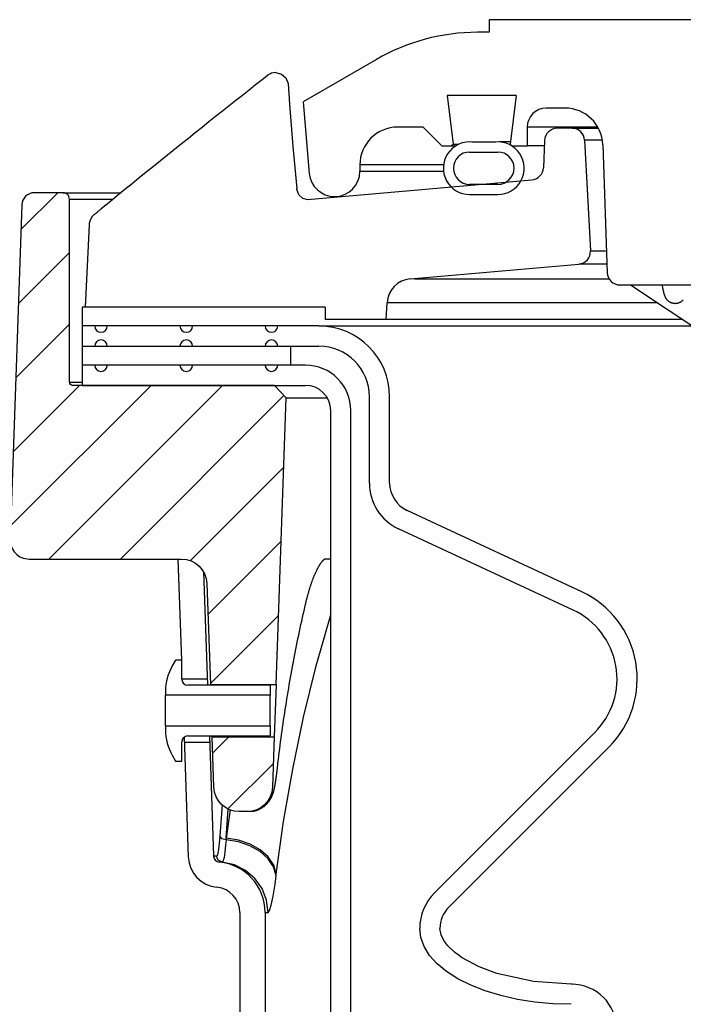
# Model space of a CAD drawing. Extents: x 990 to 4202, y -422 to 622.
# Tile 143 of 200: x 1591.82 to 1595.1, y -96.98 to -92.11. Entities that reach past the tile are written whole.
import ezdxf

# ---------------------------------------------------------------- set-up
doc = ezdxf.new("R2010")
doc.units = 0
doc.header["$MEASUREMENT"] = 0
doc.layers.add('SPILL-BUCKET', color=1, linetype='CONTINUOUS')
pattern_1 = [(45, (7836.2533, -1394.25815), (-0.176776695, 0.176776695), [])]

msp = doc.modelspace()

# ---------------------------------------------------------------- hatches: boundary and pattern name
at = {"layer": 'SPILL-BUCKET'}
h = msp.add_hatch(dxfattribs=at)
h.set_pattern_fill('ANSI31', scale=2, style=0)
h.set_pattern_definition(pattern_1)
edge = h.paths.add_edge_path()
edge.add_line((1593.08863, -95.39777), (1593.13809, -93.98132))
edge.add_line((1593.13809, -93.98132), (1593.07989, -93.9189))
edge.add_line((1593.07989, -93.9189), (1592.08178, -93.9189))
edge.add_arc((1592.08147, -93.90359), 0.01531, 181.18722, 271.18722, ccw=False)
edge.add_line((1592.06616, -93.90391), (1592.06616, -92.99768))
edge.add_arc((1592.03491, -92.99768), 0.03125, 0, 90)
edge.add_line((1592.03491, -92.96643), (1591.89309, -92.96643))
edge.add_arc((1591.89309, -93.02893), 0.0625, 90, 178.00002)
edge.add_line((1591.83063, -93.02675), (1591.77287, -94.68067))
edge.add_arc((1591.86657, -94.68394), 0.09375, 178.00002, 270)
edge.add_line((1591.86657, -94.77769), (1592.62104, -94.77769))
edge.add_arc((1592.621, -94.90265), 0.12496, 1.98112, 89.98108, ccw=False)
edge.add_line((1592.74588, -94.89833), (1592.76332, -95.39777))
edge.add_line((1592.76332, -95.39777), (1593.08863, -95.39777))
h = msp.add_hatch(dxfattribs=at)
h.set_pattern_fill('ANSI31', scale=2, style=0)
h.set_pattern_definition(pattern_1)
edge = h.paths.add_edge_path()
edge.add_line((1592.77236, -95.65659), (1593.07959, -95.65659))
edge.add_line((1593.07959, -95.65659), (1593.07087, -95.90628))
edge.add_arc((1592.94599, -95.90188), 0.12496, 269.98152, 357.98122, ccw=False)
edge.add_line((1592.94595, -96.02684), (1592.90592, -96.02684))
edge.add_arc((1592.90596, -95.90188), 0.12496, 181.98103, 269.98105, ccw=False)
edge.add_line((1592.78108, -95.9062), (1592.77236, -95.65659))

# ---------------------------------------------------------------- linework, layer by layer
at = {"layer": 'SPILL-BUCKET', "linetype": 'Continuous'}
for p, q in [((1598.3275, -92.11076), (1594.14286, -92.11076)), ((1594.14286, -92.11076), (1594.14286, -92.17321)), ((1594.14286, -92.17321), (1594.08437, -92.17321)), ((1593.58471, -92.3071), (1593.22162, -92.51673)), ((1594.27547, -92.4855), (1593.93431, -92.4855)), ((1593.93431, -92.4855), (1593.96389, -92.72643)), ((1594.27547, -92.4855), (1594.24589, -92.72643)), ((1593.22162, -92.51673), (1593.25262, -92.87113)), ((1594.51692, -92.54796), (1594.42392, -92.54796)), ((1593.81496, -92.64164), (1593.69005, -92.64164)), ((1593.81496, -92.64164), (1593.90865, -92.73533)), ((1594.33742, -92.64164), (1594.33023, -92.64164)), ((1594.33023, -92.64164), (1594.33023, -92.73533)), ((1594.35898, -92.64164), (1594.33742, -92.64164)), ((1594.39484, -92.64164), (1594.35898, -92.64164)), ((1594.67919, -92.64164), (1594.39484, -92.64164)), ((1593.90865, -92.73533), (1593.97619, -92.73533)), ((1593.95499, -92.73533), (1593.96389, -92.72643)), ((1593.96389, -92.72643), (1593.97117, -92.72643)), ((1593.97117, -92.72643), (1593.99297, -92.72643)), ((1594.17469, -92.71578), (1594.05607, -92.71578)), ((1594.21288, -92.71534), (1594.19222, -92.71534)), ((1594.24726, -92.71534), (1594.21288, -92.71534)), ((1594.24589, -92.72643), (1594.25479, -92.73533)), ((1594.25479, -92.73533), (1594.33023, -92.73533)), ((1594.33971, -92.73533), (1594.33023, -92.73533)), ((1594.36812, -92.73533), (1594.33971, -92.73533)), ((1594.41536, -92.73533), (1594.36812, -92.73533)), ((1594.70418, -92.72879), (1594.72629, -93.36208)), ((1594.04543, -92.76531), (1594.18533, -92.76531)), ((1593.50268, -92.82902), (1593.50268, -92.86025)), ((1594.18533, -92.9252), (1594.04543, -92.9252)), ((1594.04543, -92.97517), (1594.18533, -92.97517)), ((1594.78871, -93.42236), (1596.47462, -93.42236))]:
    msp.add_line(p, q, dxfattribs=at)
at = {"layer": 'SPILL-BUCKET', "color": 1, "linetype": 'Continuous'}
for p, q in [((1593.01956, -92.40806), (1592.98701, -92.4336)), ((1593.03379, -92.39692), (1593.01956, -92.40806)), ((1593.04803, -92.38578), (1593.03379, -92.39692)), ((1593.08652, -92.37249), (1593.11502, -92.37946)), ((1593.11502, -92.37946), (1593.13716, -92.39883)), ((1593.13716, -92.39883), (1593.14798, -92.42626)), ((1592.95451, -92.45918), (1592.92168, -92.48504)), ((1592.98701, -92.4336), (1592.95451, -92.45918)), ((1593.14798, -92.42626), (1593.15488, -92.52871)), ((1592.92168, -92.48504), (1592.88889, -92.51093)), ((1592.85577, -92.53713), (1592.82269, -92.56335)), ((1592.88889, -92.51093), (1592.85577, -92.53713)), ((1593.15488, -92.52871), (1593.17109, -92.73741)), ((1592.78926, -92.58989), (1592.75587, -92.61646)), ((1592.82269, -92.56335), (1592.78926, -92.58989)), ((1592.72212, -92.64336), (1592.68841, -92.67028)), ((1592.75587, -92.61646), (1592.72212, -92.64336)), ((1594.55202, -92.64789), (1594.479, -92.64789)), ((1594.55202, -92.64789), (1594.56022, -92.64789)), ((1592.65432, -92.69755), (1592.62027, -92.72484)), ((1592.68841, -92.67028), (1592.65432, -92.69755)), ((1592.58583, -92.7525), (1592.55141, -92.78018)), ((1592.62027, -92.72484), (1592.58583, -92.7525)), ((1593.17109, -92.73741), (1593.19023, -92.94598)), ((1594.41661, -92.70762), (1594.41069, -92.843)), ((1594.61439, -92.70708), (1594.64305, -93.25387)), ((1592.55141, -92.78018), (1592.51646, -92.80835)), ((1592.48154, -92.83654), (1592.44635, -92.865)), ((1592.51646, -92.80835), (1592.48154, -92.83654)), ((1592.41119, -92.89349), (1592.37574, -92.92225)), ((1592.44635, -92.865), (1592.41119, -92.89349)), ((1592.37574, -92.92225), (1592.34033, -92.95104)), ((1593.24325, -92.99965), (1594.35374, -92.90249)), ((1592.30462, -92.98012), (1592.26895, -93.00923)), ((1592.34033, -92.95104), (1592.30462, -92.98012)), ((1593.19079, -92.9514), (1593.19188, -92.95682)), ((1593.19188, -92.95682), (1593.19549, -92.96705)), ((1593.19549, -92.96705), (1593.20155, -92.97711)), ((1593.20155, -92.97711), (1593.21925, -92.99275)), ((1593.21925, -92.99275), (1593.24315, -92.99962)), ((1592.2463, -93.02775), (1592.22366, -93.04628)), ((1592.26895, -93.00923), (1592.2463, -93.02775)), ((1592.18877, -93.07469), (1592.18734, -93.07584)), ((1592.19022, -93.07351), (1592.18877, -93.07469)), ((1592.19216, -93.07195), (1592.19022, -93.07351)), ((1592.19412, -93.07036), (1592.19216, -93.07195)), ((1592.19617, -93.06869), (1592.19412, -93.07036)), ((1592.19825, -93.06701), (1592.19617, -93.06869)), ((1592.20041, -93.06525), (1592.19825, -93.06701)), ((1592.2026, -93.06348), (1592.20041, -93.06525)), ((1592.20483, -93.06166), (1592.2026, -93.06348)), ((1592.20708, -93.05982), (1592.20483, -93.06166)), ((1592.2094, -93.05794), (1592.20708, -93.05982)), ((1592.21172, -93.05604), (1592.2094, -93.05794)), ((1592.21411, -93.05409), (1592.21172, -93.05604)), ((1592.21651, -93.05213), (1592.21411, -93.05409)), ((1592.21898, -93.05012), (1592.21651, -93.05213)), ((1592.22146, -93.04809), (1592.21898, -93.05012)), ((1592.22256, -93.04719), (1592.22146, -93.04809)), ((1592.22366, -93.04629), (1592.22256, -93.04719)), ((1592.16389, -93.12452), (1592.14423, -93.53167)), ((1592.16397, -93.12361), (1592.16389, -93.12452)), ((1592.16407, -93.12237), (1592.16397, -93.12361)), ((1592.16418, -93.12109), (1592.16407, -93.12237)), ((1592.16426, -93.1202), (1592.16418, -93.12109)), ((1592.16433, -93.11928), (1592.16426, -93.1202)), ((1593.75138, -93.3924), (1594.58612, -93.31936)), ((1594.84188, -93.42236), (1595.25219, -93.69537)), ((1594.99761, -93.42489), (1594.99801, -93.42698)), ((1594.99801, -93.42698), (1594.9984, -93.42904)), ((1594.9984, -93.42904), (1594.99879, -93.43105)), ((1594.99879, -93.43105), (1594.99918, -93.43303)), ((1594.99918, -93.43303), (1594.99956, -93.43498)), ((1594.99956, -93.43498), (1594.99994, -93.43689)), ((1594.99994, -93.43689), (1595.00032, -93.43877)), ((1595.00032, -93.43877), (1595.0007, -93.44062)), ((1595.0007, -93.44062), (1595.00107, -93.44242)), ((1595.00107, -93.44242), (1595.00145, -93.44421)), ((1595.00145, -93.44421), (1595.00181, -93.44596)), ((1595.00181, -93.44596), (1595.00219, -93.44769)), ((1595.00219, -93.44769), (1595.00255, -93.44937)), ((1595.00255, -93.44937), (1595.00293, -93.45106)), ((1595.00293, -93.45106), (1595.0033, -93.4527)), ((1595.0033, -93.4527), (1595.00367, -93.45434)), ((1595.00367, -93.45434), (1595.00405, -93.45595)), ((1595.00405, -93.45595), (1595.00444, -93.45758)), ((1595.00444, -93.45758), (1595.00482, -93.45917)), ((1595.00482, -93.45917), (1595.00524, -93.46082)), ((1595.00524, -93.46082), (1595.00565, -93.46243)), ((1595.00565, -93.46243), (1595.00612, -93.46418)), ((1595.00612, -93.46418), (1595.0066, -93.46591)), ((1595.0066, -93.46591), (1595.00712, -93.46775)), ((1595.00712, -93.46775), (1595.00768, -93.4696)), ((1595.00768, -93.4696), (1595.00802, -93.47066)), ((1595.00802, -93.47066), (1595.00837, -93.47174)), ((1595.00837, -93.47174), (1595.00869, -93.4727)), ((1595.00869, -93.4727), (1595.00904, -93.47369)), ((1595.00904, -93.47369), (1595.00934, -93.47455)), ((1595.00934, -93.47455), (1595.00967, -93.47543)), ((1595.00967, -93.47543), (1595.00998, -93.47622)), ((1595.00998, -93.47622), (1595.0103, -93.47703)), ((1595.0103, -93.47703), (1595.0106, -93.47778)), ((1595.0106, -93.47778), (1595.01093, -93.47855)), ((1595.01093, -93.47855), (1595.01124, -93.47926)), ((1595.01124, -93.47926), (1595.01157, -93.48001)), ((1595.01157, -93.48001), (1595.0119, -93.4807)), ((1595.0119, -93.4807), (1595.01224, -93.48143)), ((1595.01224, -93.48143), (1595.01258, -93.48212)), ((1595.01258, -93.48212), (1595.01295, -93.48283)), ((1595.01295, -93.48283), (1595.01331, -93.48352)), ((1595.01331, -93.48352), (1595.01369, -93.48423)), ((1592.12859, -93.53167), (1592.12859, -93.9189)), ((1593.33092, -93.53167), (1592.12859, -93.53167)), ((1593.33092, -93.53167), (1593.33092, -93.59412)), ((1593.63313, -93.59412), (1593.63752, -93.5103)), ((1595.01369, -93.48423), (1595.01407, -93.48493)), ((1595.01407, -93.48493), (1595.01448, -93.48564)), ((1595.01448, -93.48564), (1595.0149, -93.48634)), ((1595.0149, -93.48634), (1595.01533, -93.48706)), ((1595.01533, -93.48706), (1595.01578, -93.48776)), ((1595.01578, -93.48776), (1595.01625, -93.48849)), ((1595.01625, -93.48849), (1595.01674, -93.48921)), ((1595.01674, -93.48921), (1595.01725, -93.48995)), ((1595.01725, -93.48995), (1595.01777, -93.49068)), ((1595.01777, -93.49068), (1595.01833, -93.49143)), ((1595.01833, -93.49143), (1595.0189, -93.49218)), ((1595.0189, -93.49218), (1595.01951, -93.49294)), ((1595.01951, -93.49294), (1595.02013, -93.4937)), ((1595.02013, -93.4937), (1595.02079, -93.49447)), ((1595.02079, -93.49447), (1595.02148, -93.49525)), ((1595.02148, -93.49525), (1595.0222, -93.49603)), ((1595.0222, -93.49603), (1595.02295, -93.49681)), ((1595.02295, -93.49681), (1595.02373, -93.4976)), ((1595.02373, -93.4976), (1595.02454, -93.49839)), ((1595.02454, -93.49839), (1595.02539, -93.49917)), ((1595.02539, -93.49917), (1595.02627, -93.49996)), ((1595.02627, -93.49996), (1595.02719, -93.50074)), ((1595.02719, -93.50074), (1595.02815, -93.50152)), ((1595.02815, -93.50152), (1595.02913, -93.50228)), ((1595.02913, -93.50228), (1595.03016, -93.50305)), ((1595.03016, -93.50305), (1595.03122, -93.50379)), ((1595.03122, -93.50379), (1595.03232, -93.50452)), ((1595.03232, -93.50452), (1595.03344, -93.50524)), ((1595.03344, -93.50524), (1595.0346, -93.50594)), ((1595.0346, -93.50594), (1595.03579, -93.50661)), ((1595.03579, -93.50661), (1595.03701, -93.50727)), ((1595.03701, -93.50727), (1595.03825, -93.50789)), ((1595.03825, -93.50789), (1595.03953, -93.50849)), ((1595.03953, -93.50849), (1595.04082, -93.50906)), ((1595.04082, -93.50906), (1595.04229, -93.50966)), ((1595.04229, -93.50966), (1595.04378, -93.51022)), ((1595.04378, -93.51022), (1595.0453, -93.51074)), ((1595.0453, -93.51074), (1595.04684, -93.51121)), ((1595.04684, -93.51121), (1595.04839, -93.51164)), ((1595.04839, -93.51164), (1595.04995, -93.51202)), ((1595.04995, -93.51202), (1595.05152, -93.51236)), ((1595.05152, -93.51236), (1595.05311, -93.51265)), ((1595.05311, -93.51265), (1595.05469, -93.51289)), ((1595.05469, -93.51289), (1595.05629, -93.51309)), ((1595.05629, -93.51309), (1595.05788, -93.51323)), ((1595.05788, -93.51323), (1595.05948, -93.51333)), ((1595.05948, -93.51333), (1595.06107, -93.51339)), ((1595.06107, -93.51339), (1595.06266, -93.5134)), ((1595.06266, -93.5134), (1595.06424, -93.51336)), ((1595.06424, -93.51336), (1595.06583, -93.51327)), ((1595.06583, -93.51327), (1595.0674, -93.51314)), ((1595.0674, -93.51314), (1595.06896, -93.51297)), ((1595.06896, -93.51297), (1595.07051, -93.51275)), ((1595.07051, -93.51275), (1595.07206, -93.51248)), ((1595.07206, -93.51248), (1595.07358, -93.51218)), ((1595.07358, -93.51218), (1595.0751, -93.51183)), ((1595.0751, -93.51183), (1595.07659, -93.51144)), ((1595.07659, -93.51144), (1595.07807, -93.511)), ((1595.07807, -93.511), (1595.07953, -93.51053)), ((1595.07953, -93.51053), (1595.08098, -93.51002)), ((1595.08098, -93.51002), (1595.0824, -93.50947)), ((1595.0824, -93.50947), (1595.0838, -93.50888)), ((1595.0838, -93.50888), (1595.08517, -93.50826)), ((1595.08517, -93.50826), (1595.08653, -93.50761)), ((1595.08653, -93.50761), (1595.08785, -93.50692)), ((1595.08785, -93.50692), (1595.08916, -93.50619)), ((1595.08916, -93.50619), (1595.09043, -93.50544)), ((1595.09043, -93.50544), (1595.09168, -93.50466)), ((1595.09168, -93.50466), (1595.09289, -93.50385)), ((1595.09289, -93.50385), (1595.09408, -93.50301)), ((1595.09408, -93.50301), (1595.09523, -93.50215)), ((1595.09523, -93.50215), (1595.09636, -93.50126)), ((1595.09636, -93.50126), (1595.09744, -93.50035)), ((1595.09744, -93.50035), (1595.0985, -93.49943)), ((1595.0985, -93.49943), (1595.09952, -93.49849)), ((1595.09952, -93.49849), (1595.10051, -93.49753)), ((1595.10051, -93.49753), (1595.10144, -93.49658)), ((1595.10144, -93.49658), (1595.10234, -93.49561)), ((1593.30014, -93.62535), (1592.12861, -93.62535)), ((1593.63313, -93.59412), (1593.33092, -93.59412)), ((1592.12861, -93.72528), (1593.30014, -93.72528)), ((1593.23348, -93.81897), (1592.12859, -93.81897)), ((1592.12859, -93.9189), (1593.23348, -93.9189)), ((1593.54997, -94.40199), (1593.54997, -93.97511)), ((1593.6499, -94.40199), (1593.6499, -93.97511)), ((1593.3584, -108.24138), (1593.3584, -94.04382)), ((1593.45833, -108.24138), (1593.45833, -94.04382)), ((1594.60036, -94.9403), (1593.73609, -94.53728)), ((1594.55813, -95.03087), (1593.69385, -94.62785)), ((1592.60278, -94.77769), (1592.62023, -95.27735)), ((1592.73001, -94.84153), (1592.74957, -95.40186)), ((1592.59142, -95.27735), (1592.57493, -95.30592)), ((1592.6214, -95.27735), (1592.59142, -95.27735)), ((1592.6214, -95.37188), (1592.6214, -95.27735)), ((1592.7485, -95.37116), (1592.7485, -95.37103)), ((1592.54146, -95.43083), (1592.54146, -95.45173)), ((1593.0586, -95.40186), (1592.65138, -95.40186)), ((1592.76347, -95.40072), (1592.76341, -95.39946)), ((1592.76357, -95.40248), (1592.76347, -95.40072)), ((1593.0586, -95.40186), (1593.0586, -95.45173)), ((1592.54146, -95.45747), (1592.54146, -95.45173)), ((1593.0586, -95.45173), (1592.54146, -95.45173)), ((1592.54146, -95.47383), (1592.54146, -95.45747)), ((1592.54146, -95.4983), (1592.54146, -95.47383)), ((1593.0586, -95.45747), (1593.0586, -95.45173)), ((1593.0586, -95.47383), (1593.0586, -95.45747)), ((1593.0586, -95.4983), (1593.0586, -95.47383)), ((1592.54146, -95.52718), (1592.54146, -95.4983)), ((1592.54146, -95.55605), (1592.54146, -95.52718)), ((1593.0586, -95.52718), (1593.0586, -95.4983)), ((1593.0586, -95.55605), (1593.0586, -95.52718)), ((1592.54146, -95.58053), (1592.54146, -95.55605)), ((1593.0586, -95.58053), (1593.0586, -95.55605)), ((1592.54146, -95.59688), (1592.54146, -95.58053)), ((1592.54146, -95.60263), (1592.54146, -95.59688)), ((1592.54146, -95.60263), (1593.0586, -95.60263)), ((1592.54146, -95.60263), (1592.54146, -95.62352)), ((1593.0586, -95.59688), (1593.0586, -95.58053)), ((1593.0586, -95.60263), (1593.0586, -95.59688)), ((1593.0586, -95.60263), (1593.0586, -95.65249)), ((1592.63354, -95.65838), (1592.65424, -96.25113)), ((1592.65138, -95.65249), (1593.0586, -95.65249)), ((1592.75832, -95.65249), (1592.77908, -96.24678)), ((1592.7723, -95.65323), (1592.77228, -95.6521)), ((1592.77233, -95.65498), (1592.7723, -95.65323)), ((1593.87192, -96.4283), (1594.66474, -95.63548)), ((1592.6214, -95.77701), (1592.6214, -95.68247)), ((1593.94258, -96.49896), (1594.7354, -95.70615)), ((1592.57493, -95.74844), (1592.59142, -95.77701)), ((1592.59142, -95.77701), (1592.6214, -95.77701)), ((1592.90933, -96.52555), (1592.90933, -97.37824)), ((1593.03425, -96.52555), (1593.03425, -97.37824)), ((1593.80421, -96.65013), (1593.79875, -96.60496)), ((1593.90408, -96.63609), (1593.89868, -96.60496)), ((1593.91807, -96.66462), (1593.90408, -96.63609)), ((1593.82052, -96.69464), (1593.80421, -96.65013)), ((1593.84745, -96.73784), (1593.82052, -96.69464)), ((1593.93738, -96.69003), (1593.91807, -96.66462)), ((1593.97123, -96.72249), (1593.93738, -96.69003)), ((1593.8846, -96.77911), (1593.84745, -96.73784)), ((1594.00924, -96.75005), (1593.97123, -96.72249)), ((1593.93142, -96.81784), (1593.8846, -96.77911)), ((1594.09259, -96.79459), (1594.00924, -96.75005)), ((1594.18094, -96.82739), (1594.09259, -96.79459)), ((1593.98724, -96.85346), (1593.93142, -96.81784)), ((1594.36213, -96.86752), (1594.18094, -96.82739)), ((1594.05123, -96.88546), (1593.98724, -96.85346)), ((1594.12248, -96.91337), (1594.05123, -96.88546)), ((1594.54823, -96.87977), (1594.36213, -96.86752)), ((1594.55425, -96.87977), (1594.54823, -96.87977)), ((1594.19993, -96.93678), (1594.12248, -96.91337)), ((1594.28246, -96.95535), (1594.19993, -96.93678)), ((1594.36887, -96.96881), (1594.28246, -96.95535)), ((1594.45789, -96.97697), (1594.36887, -96.96881)), ((1594.54823, -96.9797), (1594.45789, -96.97697))]:
    msp.add_line(p, q, dxfattribs=at)
at = {"layer": 'SPILL-BUCKET', "color": 7, "linetype": 'Continuous'}
for p, q in [((1594.55202, -92.64789), (1594.68265, -92.64789)), ((1594.70206, -92.70708), (1594.61439, -92.70708)), ((1593.91646, -92.82902), (1593.50268, -92.82902)), ((1593.50268, -92.86025), (1593.91646, -92.86025)), ((1594.64305, -93.25387), (1594.72253, -93.25387)), ((1594.72482, -93.31936), (1594.58612, -93.31936)), ((1593.77317, -93.3924), (1594.73566, -93.3924)), ((1594.97374, -93.5103), (1593.63752, -93.5103)), ((1593.30014, -93.62535), (1595.14719, -93.62535)), ((1595.09972, -93.59412), (1593.63313, -93.59412)), ((1593.15916, -93.72528), (1593.15916, -93.81897)), ((1593.30965, -94.79857), (1593.31053, -94.79732)), ((1593.31053, -94.79732), (1593.31141, -94.79609)), ((1593.31141, -94.79609), (1593.31228, -94.79492)), ((1593.31228, -94.79492), (1593.31313, -94.79378)), ((1593.31313, -94.79378), (1593.31397, -94.79268)), ((1593.31397, -94.79268), (1593.31479, -94.79163)), ((1593.31479, -94.79163), (1593.31559, -94.79061)), ((1593.31559, -94.79061), (1593.31638, -94.78964)), ((1593.31638, -94.78964), (1593.31715, -94.78871)), ((1593.31715, -94.78871), (1593.31791, -94.78781)), ((1593.31791, -94.78781), (1593.31864, -94.78696)), ((1593.31864, -94.78696), (1593.31936, -94.78615)), ((1593.31936, -94.78615), (1593.32006, -94.78537)), ((1593.32006, -94.78537), (1593.32074, -94.78463)), ((1593.32074, -94.78463), (1593.3214, -94.78393)), ((1593.3214, -94.78393), (1593.32204, -94.78327)), ((1593.32204, -94.78327), (1593.32266, -94.78264)), ((1593.32266, -94.78264), (1593.32326, -94.78205)), ((1593.32326, -94.78205), (1593.32384, -94.78149)), ((1593.32384, -94.78149), (1593.32439, -94.78096)), ((1593.32439, -94.78096), (1593.32493, -94.78048)), ((1593.32493, -94.78048), (1593.32544, -94.78002)), ((1593.32544, -94.78002), (1593.32592, -94.77959)), ((1593.32592, -94.77959), (1593.32639, -94.7792)), ((1593.32639, -94.7792), (1593.32683, -94.77884)), ((1593.32683, -94.77884), (1593.32724, -94.77851)), ((1593.32724, -94.77851), (1593.32763, -94.7782)), ((1593.32763, -94.7782), (1593.32799, -94.77793)), ((1593.32799, -94.77793), (1593.32833, -94.77768)), ((1593.35831, -94.77769), (1593.32803, -94.77769)), ((1593.32833, -94.77768), (1593.32864, -94.77746)), ((1593.34322, -94.77769), (1593.32833, -94.77769)), ((1593.32864, -94.77746), (1593.32892, -94.77727)), ((1593.32892, -94.77727), (1593.32912, -94.77713)), ((1593.32912, -94.77713), (1593.32929, -94.77702)), ((1593.32929, -94.77702), (1593.32944, -94.77693)), ((1593.32944, -94.77693), (1593.32956, -94.77686)), ((1593.32956, -94.77686), (1593.32968, -94.77679)), ((1593.32968, -94.77679), (1593.32978, -94.77673)), ((1593.32978, -94.77673), (1593.32984, -94.7767)), ((1593.32984, -94.7767), (1593.32986, -94.77669)), ((1593.35842, -94.77769), (1593.34322, -94.77769)), ((1593.283, -94.84708), (1593.2841, -94.84464)), ((1593.2841, -94.84464), (1593.2852, -94.84226)), ((1593.2852, -94.84226), (1593.2863, -94.83991)), ((1593.2863, -94.83991), (1593.2874, -94.83761)), ((1593.2874, -94.83761), (1593.28849, -94.83535)), ((1593.28849, -94.83535), (1593.28958, -94.83313)), ((1593.28958, -94.83313), (1593.29066, -94.83096)), ((1593.29066, -94.83096), (1593.29174, -94.82884)), ((1593.29174, -94.82884), (1593.29281, -94.82675)), ((1593.29281, -94.82675), (1593.29384, -94.82479)), ((1593.29384, -94.82479), (1593.29487, -94.82287)), ((1593.29487, -94.82287), (1593.29593, -94.8209)), ((1593.29593, -94.8209), (1593.29699, -94.81898)), ((1593.29699, -94.81898), (1593.29804, -94.81712)), ((1593.29804, -94.81712), (1593.29908, -94.81529)), ((1593.29908, -94.81529), (1593.30011, -94.81352)), ((1593.30011, -94.81352), (1593.30113, -94.8118)), ((1593.30113, -94.8118), (1593.30213, -94.81013)), ((1593.30213, -94.81013), (1593.30312, -94.80851)), ((1593.30312, -94.80851), (1593.3041, -94.80694)), ((1593.3041, -94.80694), (1593.30506, -94.80542)), ((1593.30506, -94.80542), (1593.30601, -94.80396)), ((1593.30601, -94.80396), (1593.30694, -94.80254)), ((1593.30694, -94.80254), (1593.30785, -94.80118)), ((1593.30785, -94.80118), (1593.30875, -94.79986)), ((1593.30875, -94.79986), (1593.30965, -94.79857)), ((1593.26281, -94.89874), (1593.26393, -94.89549)), ((1593.26393, -94.89549), (1593.26506, -94.89229)), ((1593.26506, -94.89229), (1593.26618, -94.88913)), ((1593.26618, -94.88913), (1593.26731, -94.88601)), ((1593.26731, -94.88601), (1593.26844, -94.88293)), ((1593.26844, -94.88293), (1593.26957, -94.87989)), ((1593.26957, -94.87989), (1593.2707, -94.87689)), ((1593.2707, -94.87689), (1593.27183, -94.87393)), ((1593.27183, -94.87393), (1593.27297, -94.87102)), ((1593.27297, -94.87102), (1593.2741, -94.86815)), ((1593.2741, -94.86815), (1593.27524, -94.86531)), ((1593.27524, -94.86531), (1593.27634, -94.8626)), ((1593.27634, -94.8626), (1593.27745, -94.85992)), ((1593.27745, -94.85992), (1593.27856, -94.85726)), ((1593.27856, -94.85726), (1593.27968, -94.85465)), ((1593.27968, -94.85465), (1593.28079, -94.85208)), ((1593.28079, -94.85208), (1593.28189, -94.84956)), ((1593.28189, -94.84956), (1593.283, -94.84708)), ((1593.24847, -94.94468), (1593.24955, -94.9409)), ((1593.24955, -94.9409), (1593.25065, -94.93715)), ((1593.25065, -94.93715), (1593.25174, -94.93345)), ((1593.25174, -94.93345), (1593.25283, -94.92979)), ((1593.25283, -94.92979), (1593.25393, -94.92618)), ((1593.25393, -94.92618), (1593.25503, -94.9226)), ((1593.25503, -94.9226), (1593.25724, -94.91557)), ((1593.25724, -94.91557), (1593.25835, -94.91213)), ((1593.25835, -94.91213), (1593.25947, -94.90871)), ((1593.25947, -94.90871), (1593.26058, -94.90535)), ((1593.26058, -94.90535), (1593.2617, -94.90202)), ((1593.2617, -94.90202), (1593.26281, -94.89874)), ((1593.23572, -94.99322), (1593.23675, -94.98898)), ((1593.23675, -94.98898), (1593.23779, -94.98477)), ((1593.23779, -94.98477), (1593.23883, -94.98064)), ((1593.23883, -94.98064), (1593.23987, -94.97654)), ((1593.23987, -94.97654), (1593.24094, -94.97239)), ((1593.24094, -94.97239), (1593.24201, -94.96827)), ((1593.24201, -94.96827), (1593.24308, -94.96424)), ((1593.24308, -94.96424), (1593.24415, -94.96024)), ((1593.24415, -94.96024), (1593.24522, -94.95629)), ((1593.24522, -94.95629), (1593.2463, -94.95237)), ((1593.2463, -94.95237), (1593.24738, -94.94851)), ((1593.24738, -94.94851), (1593.24847, -94.94468)), ((1593.2227, -95.04986), (1593.2264, -95.03344)), ((1593.2264, -95.03344), (1593.23014, -95.01702)), ((1593.23014, -95.01702), (1593.23094, -95.01355)), ((1593.23094, -95.01355), (1593.23174, -95.01008)), ((1593.23174, -95.01008), (1593.23269, -95.00597)), ((1593.23269, -95.00597), (1593.23364, -95.00189)), ((1593.23364, -95.00189), (1593.23468, -94.99754)), ((1593.23468, -94.99754), (1593.23572, -94.99322)), ((1593.21122, -95.10197), (1593.21501, -95.08459)), ((1593.21501, -95.08459), (1593.21883, -95.06722)), ((1593.21883, -95.06722), (1593.2227, -95.04986)), ((1593.28697, -95.30581), (1593.35839, -95.0538)), ((1593.20014, -95.15418), (1593.20379, -95.13677)), ((1593.20379, -95.13677), (1593.20749, -95.11936)), ((1593.20749, -95.11936), (1593.21122, -95.10197)), ((1593.19297, -95.18904), (1593.19653, -95.17161)), ((1593.19653, -95.17161), (1593.20014, -95.15418)), ((1593.18253, -95.24143), (1593.18597, -95.22395)), ((1593.18597, -95.22395), (1593.18944, -95.2065)), ((1593.18944, -95.2065), (1593.19297, -95.18904)), ((1593.17248, -95.2939), (1593.17579, -95.2764)), ((1593.17579, -95.2764), (1593.17914, -95.25891)), ((1593.17914, -95.25891), (1593.18253, -95.24143)), ((1593.16283, -95.34647), (1593.16601, -95.32893)), ((1593.16601, -95.32893), (1593.16922, -95.31142)), ((1593.16922, -95.31142), (1593.17248, -95.2939)), ((1593.22428, -95.56029), (1593.28697, -95.30581)), ((1593.15357, -95.39913), (1593.15661, -95.38157)), ((1593.15661, -95.38157), (1593.1597, -95.36401)), ((1593.1597, -95.36401), (1593.16283, -95.34647)), ((1593.14762, -95.43428), (1593.15057, -95.4167)), ((1593.15057, -95.4167), (1593.15357, -95.39913)), ((1593.13901, -95.48708), (1593.14184, -95.46947)), ((1593.14184, -95.46947), (1593.14471, -95.45187)), ((1593.14471, -95.45187), (1593.14762, -95.43428)), ((1593.13081, -95.53995), (1593.1335, -95.52232)), ((1593.1335, -95.52232), (1593.13624, -95.50469)), ((1593.13624, -95.50469), (1593.13901, -95.48708)), ((1593.123, -95.59291), (1593.12556, -95.57525)), ((1593.12556, -95.57525), (1593.12816, -95.5576)), ((1593.12816, -95.5576), (1593.13081, -95.53995)), ((1593.17041, -95.81692), (1593.22428, -95.56029)), ((1593.11801, -95.62825), (1593.12048, -95.61057)), ((1593.12048, -95.61057), (1593.123, -95.59291)), ((1593.11087, -95.68132), (1593.1132, -95.66362)), ((1593.1132, -95.66362), (1593.11559, -95.64593)), ((1593.11559, -95.64593), (1593.11801, -95.62825)), ((1593.10412, -95.73446), (1593.10632, -95.71673)), ((1593.10632, -95.71673), (1593.10857, -95.69902)), ((1593.10857, -95.69902), (1593.11087, -95.68132)), ((1593.09777, -95.78765), (1593.09984, -95.76991)), ((1593.09984, -95.76991), (1593.10196, -95.75218)), ((1593.10196, -95.75218), (1593.10412, -95.73446)), ((1593.09382, -95.82193), (1593.09418, -95.81893)), ((1593.09418, -95.81893), (1593.09454, -95.8159)), ((1593.09454, -95.8159), (1593.0949, -95.81284)), ((1593.0949, -95.81284), (1593.09524, -95.80982)), ((1593.09524, -95.80982), (1593.09559, -95.80676)), ((1593.09559, -95.80676), (1593.09562, -95.80646)), ((1593.09562, -95.80646), (1593.09566, -95.80616)), ((1593.09566, -95.80617), (1593.09671, -95.79691)), ((1593.09671, -95.79691), (1593.09777, -95.78765)), ((1593.12543, -96.07538), (1593.17041, -95.81692)), ((1593.08728, -95.87079), (1593.08766, -95.86827)), ((1593.08766, -95.86827), (1593.08803, -95.86576)), ((1593.08803, -95.86576), (1593.0884, -95.86321)), ((1593.0884, -95.86321), (1593.08877, -95.86066)), ((1593.08877, -95.86066), (1593.08913, -95.85809)), ((1593.08913, -95.85809), (1593.0895, -95.85549)), ((1593.0895, -95.85549), (1593.08986, -95.85285)), ((1593.08986, -95.85285), (1593.09023, -95.85019)), ((1593.09023, -95.85019), (1593.09059, -95.84749)), ((1593.09059, -95.84749), (1593.09095, -95.84477)), ((1593.09095, -95.84477), (1593.09131, -95.84202)), ((1593.09131, -95.84202), (1593.09167, -95.83925)), ((1593.09167, -95.83925), (1593.09203, -95.83643)), ((1593.09203, -95.83643), (1593.09239, -95.8336)), ((1593.09239, -95.8336), (1593.09275, -95.83073)), ((1593.09275, -95.83073), (1593.09311, -95.82783)), ((1593.09311, -95.82783), (1593.09347, -95.8249)), ((1593.09347, -95.8249), (1593.09382, -95.82193)), ((1593.07853, -95.91823), (1593.0791, -95.91579)), ((1593.0791, -95.91579), (1593.07965, -95.91334)), ((1593.07965, -95.91334), (1593.0803, -95.91035)), ((1593.0803, -95.91035), (1593.08093, -95.90732)), ((1593.08093, -95.90732), (1593.08144, -95.9048)), ((1593.08144, -95.9048), (1593.08195, -95.90224)), ((1593.08195, -95.90224), (1593.0824, -95.89986)), ((1593.0824, -95.89986), (1593.08285, -95.89745)), ((1593.08285, -95.89745), (1593.08325, -95.89525)), ((1593.08325, -95.89525), (1593.08365, -95.89301)), ((1593.08365, -95.89301), (1593.08407, -95.89063)), ((1593.08407, -95.89063), (1593.08449, -95.8882)), ((1593.08449, -95.8882), (1593.08491, -95.88572)), ((1593.08491, -95.88572), (1593.08533, -95.8832)), ((1593.08533, -95.8832), (1593.08573, -95.88075)), ((1593.08573, -95.88075), (1593.08613, -95.87824)), ((1593.08613, -95.87824), (1593.08651, -95.87578)), ((1593.08651, -95.87578), (1593.0869, -95.87327)), ((1593.0869, -95.87327), (1593.08728, -95.87079)), ((1593.05886, -95.96754), (1593.05971, -95.96617)), ((1593.05971, -95.96617), (1593.06054, -95.96481)), ((1593.06054, -95.96481), (1593.06133, -95.96347)), ((1593.06133, -95.96347), (1593.06209, -95.96214)), ((1593.06209, -95.96214), (1593.06282, -95.96084)), ((1593.06282, -95.96084), (1593.06352, -95.95954)), ((1593.06352, -95.95954), (1593.0642, -95.95827)), ((1593.0642, -95.95827), (1593.06485, -95.95701)), ((1593.06485, -95.95701), (1593.06548, -95.95577)), ((1593.06548, -95.95577), (1593.06608, -95.95454)), ((1593.06608, -95.95454), (1593.06667, -95.95332)), ((1593.06667, -95.95332), (1593.06723, -95.95212)), ((1593.06723, -95.95212), (1593.06777, -95.95092)), ((1593.06777, -95.95092), (1593.0683, -95.94975)), ((1593.0683, -95.94975), (1593.06881, -95.94857)), ((1593.06881, -95.94857), (1593.0693, -95.94741)), ((1593.0693, -95.94741), (1593.06978, -95.94625)), ((1593.06978, -95.94625), (1593.07024, -95.9451)), ((1593.07024, -95.9451), (1593.0707, -95.94395)), ((1593.0707, -95.94395), (1593.07114, -95.94281)), ((1593.07114, -95.94281), (1593.07158, -95.94165)), ((1593.07158, -95.94165), (1593.07199, -95.94051)), ((1593.07199, -95.94051), (1593.07241, -95.93934)), ((1593.07241, -95.93934), (1593.07281, -95.93819)), ((1593.07281, -95.93819), (1593.07322, -95.93699)), ((1593.07322, -95.93699), (1593.07361, -95.93582)), ((1593.07361, -95.93582), (1593.07401, -95.93459)), ((1593.07401, -95.93459), (1593.0744, -95.93338)), ((1593.0744, -95.93338), (1593.0748, -95.9321)), ((1593.0748, -95.9321), (1593.07518, -95.93084)), ((1593.07518, -95.93084), (1593.07558, -95.92947)), ((1593.07558, -95.92947), (1593.07596, -95.92812)), ((1593.07596, -95.92812), (1593.07638, -95.92664)), ((1593.07638, -95.92664), (1593.07677, -95.92518)), ((1593.07677, -95.92518), (1593.07717, -95.92367)), ((1593.07717, -95.92367), (1593.07756, -95.92218)), ((1593.07756, -95.92218), (1593.07805, -95.9202)), ((1593.07805, -95.9202), (1593.07853, -95.91823)), ((1592.82179, -95.99352), (1592.80991, -96.14616)), ((1592.8415, -96.15869), (1592.85201, -96.0146)), ((1593.00375, -96.01567), (1593.00581, -96.01472)), ((1593.00581, -96.01472), (1593.00786, -96.01373)), ((1593.00786, -96.01373), (1593.00988, -96.0127)), ((1593.00988, -96.0127), (1593.01188, -96.01164)), ((1593.01188, -96.01164), (1593.01385, -96.01055)), ((1593.01385, -96.01055), (1593.0158, -96.00943)), ((1593.0158, -96.00943), (1593.01771, -96.00827)), ((1593.01771, -96.00827), (1593.01961, -96.00709)), ((1593.01961, -96.00709), (1593.02148, -96.00587)), ((1593.02148, -96.00587), (1593.02332, -96.00463)), ((1593.02332, -96.00463), (1593.02515, -96.00335)), ((1593.02515, -96.00335), (1593.02694, -96.00204)), ((1593.02694, -96.00204), (1593.02869, -96.00072)), ((1593.02869, -96.00072), (1593.0304, -95.99938)), ((1593.0304, -95.99938), (1593.03208, -95.99801)), ((1593.03208, -95.99801), (1593.03373, -95.99663)), ((1593.03373, -95.99663), (1593.03534, -95.99523)), ((1593.03534, -95.99523), (1593.03693, -95.9938)), ((1593.03693, -95.9938), (1593.03847, -95.99237)), ((1593.03847, -95.99237), (1593.03998, -95.99092)), ((1593.03998, -95.99092), (1593.04145, -95.98946)), ((1593.04145, -95.98946), (1593.04289, -95.98798)), ((1593.04289, -95.98798), (1593.04428, -95.98651)), ((1593.04428, -95.98651), (1593.04564, -95.98502)), ((1593.04564, -95.98502), (1593.04695, -95.98354)), ((1593.04695, -95.98354), (1593.04824, -95.98204)), ((1593.04824, -95.98204), (1593.04947, -95.98056)), ((1593.04947, -95.98056), (1593.05068, -95.97907)), ((1593.05068, -95.97907), (1593.05183, -95.9776)), ((1593.05183, -95.9776), (1593.05295, -95.97612)), ((1593.05295, -95.97612), (1593.05403, -95.97466)), ((1593.05403, -95.97466), (1593.05507, -95.97321)), ((1593.05507, -95.97321), (1593.05607, -95.97178)), ((1593.05607, -95.97178), (1593.05704, -95.97035)), ((1593.05704, -95.97035), (1593.05796, -95.96894)), ((1593.05796, -95.96894), (1593.05886, -95.96754)), ((1592.86048, -96.01827), (1592.8415, -96.15869)), ((1592.95199, -96.02684), (1592.94752, -96.02684)), ((1592.97386, -96.02491), (1592.9775, -96.02422)), ((1592.9775, -96.02422), (1592.97977, -96.02373)), ((1592.97977, -96.02373), (1592.98203, -96.02319)), ((1592.98203, -96.02319), (1592.98428, -96.02261)), ((1592.98428, -96.02261), (1592.98651, -96.022)), ((1592.98651, -96.022), (1592.98873, -96.02134)), ((1592.98873, -96.02134), (1592.99093, -96.02065)), ((1592.99093, -96.02065), (1592.99311, -96.01991)), ((1592.99311, -96.01991), (1592.99528, -96.01914)), ((1592.99528, -96.01914), (1592.99743, -96.01833)), ((1592.99743, -96.01833), (1592.99955, -96.01748)), ((1592.99955, -96.01748), (1593.00166, -96.0166)), ((1593.00166, -96.0166), (1593.00375, -96.01567)), ((1593.08939, -96.33534), (1593.12543, -96.07538)), ((1592.80991, -96.14616), (1592.80709, -96.18306)), ((1592.81994, -96.16073), (1592.80991, -96.14616)), ((1592.84092, -96.16715), (1592.81994, -96.16073)), ((1592.8415, -96.15869), (1592.84092, -96.16715)), ((1592.90238, -96.16787), (1592.8415, -96.15869)), ((1592.80709, -96.18306), (1592.8037, -96.21292)), ((1592.83885, -96.1924), (1592.83502, -96.22767)), ((1592.84092, -96.16715), (1592.83885, -96.1924)), ((1592.90174, -96.17637), (1592.84092, -96.16715)), ((1592.95884, -96.19574), (1592.90174, -96.17637)), ((1592.95955, -96.18723), (1592.90238, -96.16787)), ((1593.00876, -96.2241), (1592.95884, -96.19574)), ((1593.00955, -96.21558), (1592.95955, -96.18723)), ((1592.78278, -96.24678), (1592.77908, -96.24678)), ((1592.79387, -96.24678), (1592.78278, -96.24678)), ((1592.79509, -96.24625), (1592.79387, -96.24678)), ((1592.80236, -96.26713), (1592.79387, -96.24678)), ((1592.79631, -96.24469), (1592.79509, -96.24625)), ((1592.80011, -96.23327), (1592.79631, -96.24469)), ((1592.8037, -96.21292), (1592.80011, -96.23327)), ((1592.83077, -96.25452), (1592.8273, -96.26861)), ((1592.83502, -96.22767), (1592.83077, -96.25452)), ((1593.04847, -96.25972), (1593.00876, -96.2241)), ((1593.04935, -96.25122), (1593.00955, -96.21558)), ((1593.07651, -96.29196), (1593.04935, -96.25122)), ((1592.82215, -96.27678), (1592.80236, -96.26713)), ((1592.8111, -96.27678), (1592.80741, -96.27678)), ((1592.82215, -96.27678), (1592.8111, -96.27678)), ((1592.82383, -96.27588), (1592.82215, -96.27678)), ((1592.88202, -96.28991), (1592.82215, -96.27678)), ((1592.8273, -96.26861), (1592.82383, -96.27588)), ((1592.93689, -96.31727), (1592.88202, -96.28991)), ((1593.07555, -96.30044), (1593.04847, -96.25972)), ((1593.08837, -96.34379), (1593.07555, -96.30044)), ((1593.08939, -96.33534), (1593.07651, -96.29196)), ((1592.98344, -96.35722), (1592.93689, -96.31727)), ((1593.08295, -96.38575), (1593.08837, -96.34379)), ((1593.08837, -96.34379), (1593.08939, -96.33534)), ((1593.01885, -96.40734), (1592.98344, -96.35722)), ((1593.07348, -96.44561), (1593.08295, -96.38575)), ((1593.041, -96.46461), (1593.01885, -96.40734)), ((1593.06446, -96.48873), (1593.07348, -96.44561)), ((1593.04853, -96.52555), (1593.041, -96.46461)), ((1593.05578, -96.5165), (1593.06446, -96.48873)), ((1593.03425, -96.52555), (1593.03782, -96.52555)), ((1593.03782, -96.52555), (1593.04853, -96.52555)), ((1593.04853, -96.52555), (1593.04856, -96.52555)), ((1593.04856, -96.52555), (1593.05578, -96.5165))]:
    msp.add_line(p, q, dxfattribs=at)
at = {"layer": 'SPILL-BUCKET', "color": 1}
msp.add_line((1593.19079, -92.9514), (1593.19023, -92.94598), dxfattribs=at)
at = {"layer": 'SPILL-BUCKET', "color": 7}
for p, q in [((1592.03491, -92.96643), (1592.32144, -92.96643)), ((1592.06616, -92.99768), (1592.28311, -92.99768)), ((1592.06616, -93.90391), (1592.12859, -93.90391)), ((1593.13809, -93.98132), (1593.34164, -93.98132)), ((1592.6214, -95.37103), (1592.7485, -95.37103)), ((1592.63441, -95.68332), (1592.7594, -95.68332))]:
    msp.add_line(p, q, dxfattribs=at)
at = {"layer": 'SPILL-BUCKET', "color": 2, "linetype": 'Continuous'}
msp.add_line((1593.08863, -95.39777), (1593.07959, -95.65659), dxfattribs=at)
for points in [[(1593.08863, -95.39777), (1593.13809, -93.98132), (1593.07989, -93.9189), (1592.08178, -93.9189, -0.4142136), (1592.06616, -93.90391), (1592.06616, -92.99768, 0.4142136), (1592.03491, -92.96643), (1591.89309, -92.96643, 0.4040263), (1591.83063, -93.02675), (1591.77287, -94.68067, 0.4244747), (1591.86657, -94.77769), (1592.62104, -94.77769, -0.404026), (1592.74588, -94.89833), (1592.76332, -95.39777), (1593.08863, -95.39777)], [(1592.77236, -95.65659), (1593.07959, -95.65659), (1593.07087, -95.90628, -0.4040247), (1592.94595, -96.02684), (1592.90592, -96.02684, -0.4040263), (1592.78108, -95.9062), (1592.77236, -95.65659)]]:
    msp.add_lwpolyline(points, format="xyb", dxfattribs=at)
at = {"layer": 'SPILL-BUCKET', "color": 7}
msp.add_lwpolyline([(1592.97386, -96.02491), (1592.96838, -96.02579), (1592.96184, -96.02659), (1592.95199, -96.02684)], dxfattribs=at)
at = {"layer": 'SPILL-BUCKET', "linetype": 'Continuous'}
for centre, radius, start, end in [((1594.08437, -93.17253), 0.99932, 90, 120), ((1594.42392, -92.64164), 0.09369, 90, 180), ((1594.51692, -92.73533), 0.18737, 2, 90), ((1593.69005, -92.82902), 0.18737, 90, 180), ((1594.04543, -92.84525), 0.12991, 85.29948, 270), ((1594.18533, -92.84525), 0.12991, 270, 94.70052), ((1594.04543, -92.84525), 0.07995, 90, 270), ((1594.18533, -92.84525), 0.07995, 270, 90), ((1593.37706, -92.86025), 0.12491, 185, 270), ((1593.37776, -92.86025), 0.12491, 270, 0), ((1594.78871, -93.3599), 0.06246, 182, 270)]:
    msp.add_arc(centre, radius, start, end, dxfattribs=at)
at = {"layer": 'SPILL-BUCKET', "color": 1, "linetype": 'Continuous'}
for centre, radius, start, end in [((1593.08652, -92.43495), 0.06246, 90, 128.05538), ((1594.479, -92.71035), 0.06246, 90, 177.5), ((1594.55202, -92.71035), 0.06246, 3, 90), ((1594.3483, -92.84027), 0.06246, 275, 357.5), ((1592.22658, -93.12444), 0.06246, 128.92919, 175.28296), ((1594.58068, -93.25714), 0.06246, 275, 3), ((1593.76226, -93.51683), 0.12491, 95, 177), ((1593.30014, -93.97511), 0.34976, 0, 90), ((1593.30014, -93.97511), 0.24983, 0, 90), ((1593.23348, -94.04382), 0.22485, 0, 90), ((1593.23348, -94.04382), 0.12491, 0, 90), ((1593.79917, -94.40199), 0.24921, 180, 245), ((1593.79917, -94.40199), 0.14927, 180, 245), ((1594.39975, -95.3705), 0.47468, 315, 65), ((1594.39975, -95.3705), 0.37474, 315, 65), ((1592.79129, -95.43083), 0.24983, 150, 180), ((1592.65138, -95.37188), 0.02998, 180, 270), ((1592.79129, -95.62352), 0.24983, 180, 210), ((1592.65138, -95.68247), 0.02998, 90, 180), ((1592.81029, -96.24569), 0.15614, 182, 264.71849), ((1592.81029, -96.24569), 0.03123, 182, 264.71849), ((1592.78442, -96.52555), 0.24983, 0, 84.71849), ((1592.78442, -96.52555), 0.12491, 0, 84.71849), ((1594.04858, -96.60496), 0.24983, 135, 180), ((1594.04858, -96.60496), 0.1499, 135, 180), ((1594.54823, -97.10462), 0.22485, 270, 90)]:
    msp.add_arc(centre, radius, start, end, dxfattribs=at)
at = {"layer": 'SPILL-BUCKET', "color": 7, "linetype": 'Continuous'}
for centre, start, end in [((1592.2223, -93.62535), 180, 0), ((1592.64389, -93.62535), 180, 0), ((1593.06547, -93.62535), 180, 0), ((1592.2223, -93.72528), 0, 180), ((1592.64389, -93.72528), 0, 180), ((1593.06547, -93.72528), 0, 180), ((1592.2223, -93.81897), 180, 0), ((1592.64389, -93.81897), 180, 0), ((1593.06547, -93.81897), 180, 0)]:
    msp.add_arc(centre, 0.03123, start, end, dxfattribs=at)

doc.saveas('drawing.dxf')
